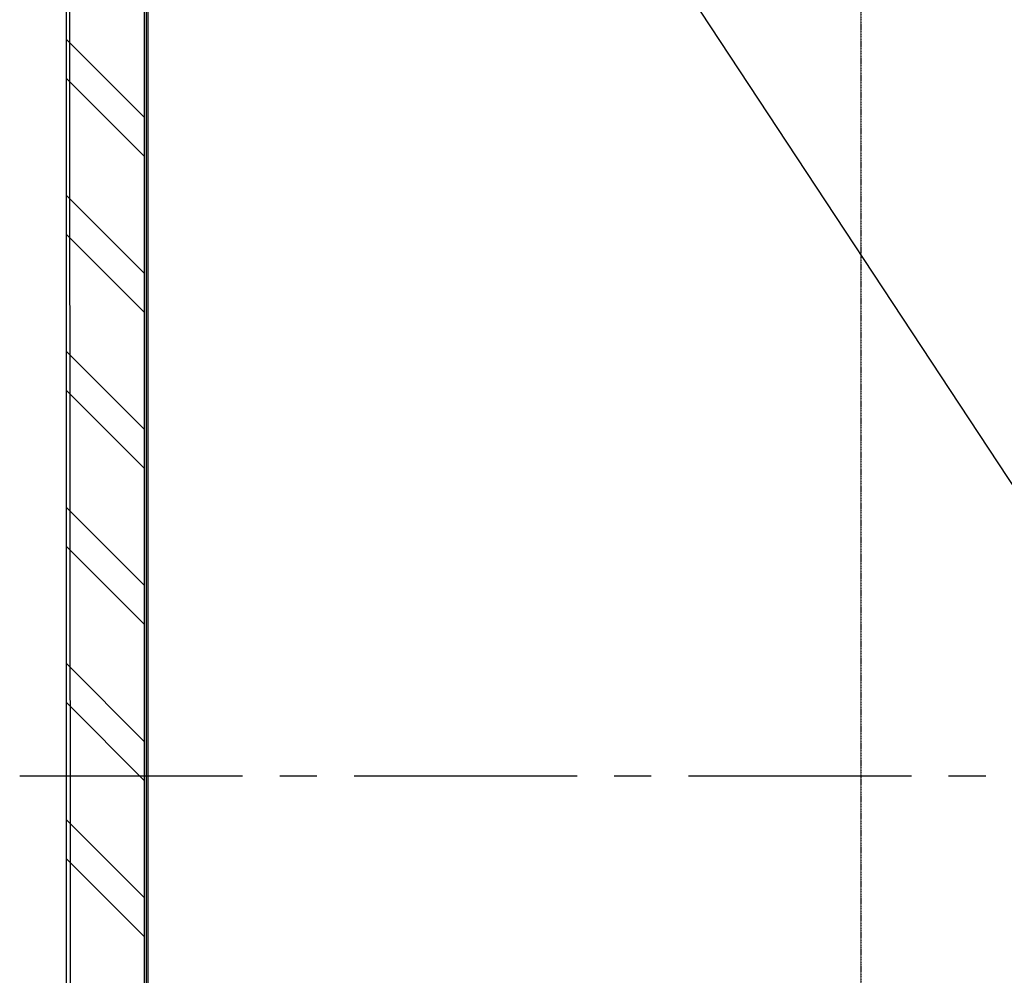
# Model space of a CAD drawing. Extents: x -66955 to 52345, y -20450 to 69550.
# Tile 31 of 132: x -63556 to -60906, y 26449 to 29021. Entities that reach past the tile are written whole.
import ezdxf

# ---------------------------------------------------------------- set-up
doc = ezdxf.new("R2010")
doc.units = 0
doc.header["$MEASUREMENT"] = 0
for name, pattern in [('DASHED', [0.75, 0.5, -0.25]), ('HIDDEN', [0.375, 0.25, -0.125]), ('LEEG', [1, -1])]:
    doc.linetypes.add(name, pattern=pattern)
for name, color, linetype in [('STRAMIEN--E3-', 7, 'CONTINUOUS'), ('STRAMIEN--E7-', 7, 'CONTINUOUS'), ('VERD1--21-', 7, 'CONTINUOUS'), ('VERD1--22-', 7, 'CONTINUOUS'), ('VERD1--24-', 7, 'CONTINUOUS'), ('VERD1--E5-', 7, 'CONTINUOUS')]:
    doc.layers.add(name, color=color, linetype=linetype)

msp = doc.modelspace()

# ---------------------------------------------------------------- linework, layer by layer
at = {"layer": 'STRAMIEN--E3-', "color": 251, "linetype": 'DASHED'}
msp.add_line((-61292, 69050), (-61292, 22497), dxfattribs=at)
at = {"layer": 'STRAMIEN--E7-', "color": 6, "linetype": 'CONTINUOUS'}
for p, q in [((-63256, 26985), (-63556, 26985)), ((-62956, 26985), (-63256, 26985)), ((-62756, 26985), (-62856, 26985)), ((-62356, 26985), (-62656, 26985)), ((-62056, 26985), (-62356, 26985)), ((-61856, 26985), (-61956, 26985)), ((-61456, 26985), (-61756, 26985)), ((-61156, 26985), (-61456, 26985)), ((-60956, 26985), (-61056, 26985))]:
    msp.add_line(p, q, dxfattribs=at)
at = {"layer": 'VERD1--21-', "color": 7, "linetype": 'CONTINUOUS'}
for p, q in [((-63430, 21355), (-63430, 31415)), ((-63220, 21565), (-63220, 31415)), ((-63220, 28757.5), (-63430, 28967.5)), ((-63220, 28652.5), (-63430, 28862.5)), ((-63220, 28337.5), (-63430, 28547.5)), ((-63220, 28232.5), (-63430, 28442.5)), ((-63220, 27917.5), (-63430, 28127.5)), ((-63220, 27812.5), (-63430, 28022.5)), ((-63220, 27497.5), (-63430, 27707.5)), ((-63220, 27392.5), (-63430, 27602.5)), ((-63220, 27077.5), (-63430, 27287.5)), ((-63220, 26972.5), (-63430, 27182.5)), ((-63220, 26657.5), (-63430, 26867.5)), ((-63220, 26552.5), (-63430, 26762.5))]:
    msp.add_line(p, q, dxfattribs=at)
at = {"layer": 'VERD1--22-', "color": 7, "linetype": 'CONTINUOUS'}
for p, q in [((-63220, 21565), (-63220, 31318.5)), ((-63210, 21575), (-63210, 31318.5))]:
    msp.add_line(p, q, dxfattribs=at)
at = {"layer": 'VERD1--22-', "color": 7, "linetype": 'LEEG'}
msp.add_line((-63215, 21570), (-63215, 31318.5), dxfattribs=at)
at = {"layer": 'VERD1--24-', "color": 7, "linetype": 'CONTINUOUS'}
msp.add_line((-63220, 31315), (-56800, 21565), dxfattribs=at)
at = {"layer": 'VERD1--E5-', "color": 92, "linetype": 'HIDDEN'}
msp.add_lwpolyline([(-63417.29, 24327.91), (-63434.29, 44474.91), (-56910, 44475)], dxfattribs=at)

doc.saveas('drawing.dxf')
